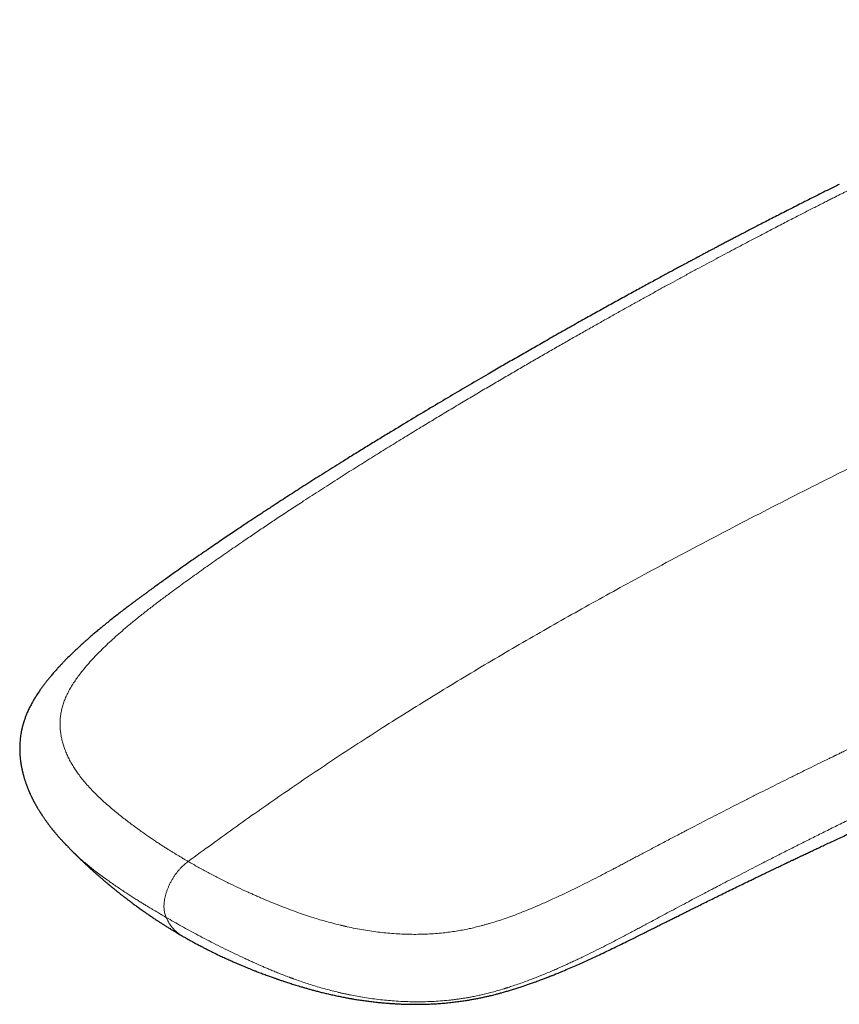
# Model space of a CAD drawing. Header units: millimetres. Extents: x 8 to 757, y 12 to 539.
# Tile 16 of 46: x 650 to 682, y 222 to 259. Entities that reach past the tile are written whole.
import ezdxf

# ---------------------------------------------------------------- set-up
doc = ezdxf.new("R2010")
doc.units = ezdxf.units.MM

msp = doc.modelspace()

# ---------------------------------------------------------------- linework, layer by layer
at = {"color": 7, "linetype": 'Continuous', "lineweight": 30}
msp.add_line((652.142, 227.56), (652.148, 227.553), dxfattribs=at)
at = {"color": 252, "linetype": 'Continuous', "lineweight": 0}
for points, knots in [([(732.71, 259.324), (732.274, 259.252), (731.404, 259.107), (730.095, 258.872), (728.785, 258.626), (727.474, 258.367), (726.171, 258.096), (724.874, 257.815), (723.584, 257.523), (722.294, 257.219), (720.994, 256.901), (719.684, 256.568), (718.364, 256.22), (717.043, 255.86), (715.722, 255.488), (714.399, 255.103), (713.076, 254.706), (711.751, 254.296), (710.425, 253.875), (709.098, 253.441), (707.77, 252.996), (706.441, 252.538), (705.111, 252.068), (703.78, 251.587), (702.403, 251.077), (700.98, 250.538), (699.512, 249.968), (698.042, 249.383), (696.57, 248.785), (695.143, 248.191), (693.76, 247.604), (692.421, 247.026), (691.081, 246.435), (689.74, 245.834), (688.405, 245.225), (687.077, 244.609), (685.756, 243.986), (684.433, 243.352), (683.1, 242.703), (681.757, 242.039), (680.403, 241.36), (679.048, 240.67), (677.691, 239.97), (676.333, 239.259), (674.973, 238.535), (673.711, 237.853), (672.546, 237.212), (671.479, 236.617), (670.412, 236.013), (669.345, 235.399), (668.284, 234.777), (667.23, 234.149), (666.184, 233.512), (665.137, 232.864), (664.129, 232.227), (663.16, 231.603), (662.228, 230.991), (661.298, 230.369), (660.369, 229.735), (659.44, 229.091), (658.513, 228.435), (657.587, 227.768), (656.97, 227.315), (656.662, 227.088)], [0, 0, 0, 0, 0.017941, 0.035846, 0.053717, 0.071553, 0.089358, 0.106815, 0.124244, 0.141646, 0.159023, 0.176729, 0.194412, 0.212073, 0.229712, 0.247332, 0.264934, 0.282519, 0.300089, 0.317644, 0.335187, 0.352718, 0.370238, 0.38775, 0.405254, 0.424501, 0.443741, 0.462977, 0.48221, 0.501442, 0.518887, 0.536333, 0.553782, 0.571233, 0.58869, 0.605839, 0.622995, 0.640159, 0.65733, 0.674862, 0.692405, 0.709961, 0.72753, 0.745111, 0.762702, 0.7803, 0.7941, 0.807902, 0.821703, 0.835502, 0.849299, 0.862845, 0.876387, 0.889923, 0.903453, 0.91553, 0.927601, 0.93967, 0.951735, 0.9638, 0.975865, 0.987931, 1, 1, 1, 1]), ([(656.662, 227.088), (656.657, 227.091), (656.641, 227.1), (656.613, 227.116), (656.573, 227.14), (656.521, 227.17), (656.458, 227.207), (656.384, 227.251), (656.298, 227.302), (656.206, 227.358), (656.107, 227.418), (656.003, 227.483), (655.89, 227.553), (655.769, 227.63), (655.642, 227.712), (655.507, 227.799), (655.367, 227.893), (655.219, 227.993), (655.064, 228.1), (654.902, 228.214), (654.733, 228.335), (654.558, 228.464), (654.377, 228.599), (654.193, 228.741), (654.006, 228.889), (653.817, 229.043), (653.625, 229.206), (653.442, 229.368), (653.268, 229.529), (653.104, 229.688), (652.942, 229.855), (652.782, 230.03), (652.627, 230.213), (652.488, 230.389), (652.367, 230.559), (652.262, 230.719), (652.164, 230.886), (652.073, 231.058), (651.992, 231.236), (651.923, 231.411), (651.867, 231.582), (651.823, 231.747), (651.789, 231.917), (651.765, 232.09), (651.753, 232.266), (651.752, 232.445), (651.765, 232.627), (651.792, 232.805), (651.831, 232.98), (651.882, 233.151), (651.947, 233.324), (652.026, 233.497), (652.117, 233.67), (652.218, 233.842), (652.329, 234.012), (652.449, 234.182), (652.591, 234.368), (652.757, 234.569), (652.948, 234.785), (653.151, 235.001), (653.365, 235.217), (653.589, 235.433), (653.823, 235.648), (654.064, 235.862), (654.335, 236.095), (654.638, 236.345), (654.974, 236.613), (655.32, 236.882), (655.675, 237.15), (656.092, 237.459), (656.57, 237.808), (657.112, 238.198), (657.667, 238.59), (658.235, 238.985), (658.69, 239.297), (659.027, 239.527), (659.244, 239.674), (659.463, 239.822), (659.683, 239.969), (659.9, 240.114), (660.206, 240.318), (660.598, 240.577), (661.137, 240.93), (661.724, 241.31), (662.359, 241.717), (662.985, 242.114), (663.601, 242.5), (664.207, 242.877), (664.795, 243.239), (665.365, 243.587), (665.917, 243.922), (666.46, 244.25), (666.994, 244.57), (667.516, 244.88), (668.025, 245.182), (668.523, 245.474), (669.012, 245.76), (669.494, 246.042), (669.972, 246.319), (670.443, 246.591), (670.905, 246.856), (671.358, 247.115), (671.802, 247.367), (672.237, 247.613), (672.662, 247.853), (673.079, 248.087), (673.487, 248.314), (673.885, 248.536), (674.275, 248.751), (674.655, 248.961), (675.026, 249.164), (675.4, 249.368), (675.776, 249.572), (676.153, 249.776), (676.52, 249.973), (676.875, 250.164), (677.221, 250.348), (677.557, 250.527), (677.883, 250.699), (678.199, 250.865), (678.503, 251.025), (678.796, 251.178), (679.072, 251.322), (679.333, 251.457), (679.579, 251.584), (679.814, 251.706), (680.04, 251.822), (680.256, 251.932), (680.462, 252.037), (680.658, 252.137), (680.844, 252.232), (681.02, 252.321), (681.185, 252.405), (681.34, 252.483), (681.484, 252.555), (681.619, 252.623), (681.744, 252.685), (681.858, 252.743), (681.963, 252.795), (682.058, 252.843), (682.144, 252.886), (682.221, 252.924), (682.289, 252.957), (682.331, 252.978), (682.35, 252.988)], [0, 0, 0, 0, 0.000398, 0.001073, 0.002024, 0.003253, 0.004759, 0.006542, 0.008602, 0.010939, 0.013269, 0.015822, 0.018597, 0.021595, 0.024815, 0.028194, 0.031786, 0.035593, 0.039612, 0.043922, 0.048452, 0.0532, 0.058164, 0.063343, 0.068638, 0.074142, 0.079858, 0.085791, 0.091, 0.096376, 0.101922, 0.107634, 0.113504, 0.119523, 0.124353, 0.12927, 0.134277, 0.139379, 0.144586, 0.149905, 0.154524, 0.159214, 0.163966, 0.168774, 0.173636, 0.178555, 0.183533, 0.188579, 0.193171, 0.197848, 0.202617, 0.207445, 0.212309, 0.217126, 0.221984, 0.226891, 0.231852, 0.238253, 0.244752, 0.251352, 0.258048, 0.264832, 0.271692, 0.278622, 0.285625, 0.29454, 0.303589, 0.312775, 0.322098, 0.331556, 0.34527, 0.359257, 0.373517, 0.388053, 0.402865, 0.408365, 0.413902, 0.419475, 0.425086, 0.430734, 0.436038, 0.448443, 0.460709, 0.47708, 0.493195, 0.509053, 0.524653, 0.539994, 0.555076, 0.569282, 0.583254, 0.596991, 0.610497, 0.62377, 0.636581, 0.64917, 0.661537, 0.673682, 0.685847, 0.697783, 0.709489, 0.720966, 0.732214, 0.743233, 0.754024, 0.764587, 0.774922, 0.785028, 0.794907, 0.804557, 0.81398, 0.823174, 0.833024, 0.842598, 0.851896, 0.860918, 0.869664, 0.878237, 0.886528, 0.894535, 0.90226, 0.909703, 0.916862, 0.923354, 0.929594, 0.935583, 0.941321, 0.946808, 0.952043, 0.957028, 0.961761, 0.966242, 0.970473, 0.974383, 0.978051, 0.981477, 0.98466, 0.987555, 0.990216, 0.992642, 0.994834, 0.99679, 0.998513, 1, 1, 1, 1]), ([(656.662, 227.088), (656.787, 227.017), (657.037, 226.874), (657.421, 226.666), (657.812, 226.462), (658.194, 226.271), (658.566, 226.092), (658.83, 225.97), (659, 225.893), (659.071, 225.861), (659.143, 225.829), (659.216, 225.797), (659.288, 225.765), (659.361, 225.733), (659.434, 225.701), (659.589, 225.634), (659.826, 225.534), (660.145, 225.405), (660.46, 225.284), (660.77, 225.169), (661.076, 225.062), (661.366, 224.966), (661.641, 224.88), (661.9, 224.804), (662.181, 224.726), (662.39, 224.673), (662.526, 224.641), (662.563, 224.632), (662.6, 224.623), (662.636, 224.615), (662.673, 224.607), (662.71, 224.598), (662.839, 224.57), (663.061, 224.524), (663.377, 224.467), (663.691, 224.418), (664.002, 224.377), (664.312, 224.345), (664.62, 224.321), (664.926, 224.305), (665.229, 224.298), (665.531, 224.299), (665.831, 224.309), (666.129, 224.327), (666.409, 224.352), (666.673, 224.383), (666.922, 224.42), (667.174, 224.464), (667.417, 224.514), (667.653, 224.567), (667.823, 224.61), (667.938, 224.641), (667.998, 224.657), (668.058, 224.674), (668.118, 224.691), (668.178, 224.708), (668.312, 224.747), (668.521, 224.812), (668.806, 224.908), (669.098, 225.012), (669.397, 225.125), (669.644, 225.224), (669.83, 225.3), (669.949, 225.35), (670.057, 225.396), (670.16, 225.441), (670.299, 225.502), (670.475, 225.581), (670.716, 225.691), (670.99, 225.819), (671.298, 225.966), (671.616, 226.122), (671.943, 226.285), (672.28, 226.457), (672.525, 226.583), (672.675, 226.661), (672.728, 226.689), (672.782, 226.717), (672.835, 226.745), (672.887, 226.772), (672.931, 226.795), (673.019, 226.841), (673.148, 226.909), (673.327, 227.004), (673.503, 227.097), (673.681, 227.191), (673.86, 227.286), (674.047, 227.385), (674.243, 227.488), (674.446, 227.595), (674.656, 227.706), (674.875, 227.822), (675.092, 227.936), (675.307, 228.048), (675.469, 228.133), (675.585, 228.194), (675.653, 228.229), (675.722, 228.265), (675.781, 228.296), (675.925, 228.371), (676.155, 228.491), (676.485, 228.662), (676.826, 228.837), (677.178, 229.018), (677.541, 229.204), (677.915, 229.394), (678.3, 229.589), (678.68, 229.781), (679.053, 229.968), (679.419, 230.151), (679.794, 230.337), (680.162, 230.518), (680.522, 230.695), (680.858, 230.86), (681.127, 230.991), (681.299, 231.075), (681.369, 231.109), (681.395, 231.122), (681.403, 231.126), (681.411, 231.13), (681.419, 231.134), (681.427, 231.138), (681.444, 231.145), (681.471, 231.159), (681.513, 231.179), (681.564, 231.204), (681.627, 231.235), (681.704, 231.272), (681.793, 231.315), (681.895, 231.364), (682.008, 231.419), (682.132, 231.479), (682.265, 231.543), (682.407, 231.611), (682.556, 231.682), (682.715, 231.759), (682.884, 231.839), (683.073, 231.93), (683.282, 232.029), (683.513, 232.138), (683.757, 232.254), (684.014, 232.375), (684.285, 232.502), (684.568, 232.635), (684.857, 232.77), (685.149, 232.906), (685.443, 233.042), (685.749, 233.184), (686.067, 233.33), (686.395, 233.48), (686.635, 233.59), (686.783, 233.657), (686.835, 233.681), (686.887, 233.705), (686.94, 233.729), (686.991, 233.752), (687.033, 233.772), (687.11, 233.807), (687.266, 233.877), (687.579, 234.019), (688.14, 234.273), (688.951, 234.635), (689.937, 235.072), (690.928, 235.507), (691.71, 235.846), (692.164, 236.041), (692.328, 236.111), (692.373, 236.131), (692.419, 236.15), (692.464, 236.17), (692.509, 236.189), (692.554, 236.208), (692.747, 236.291), (693.09, 236.437), (693.587, 236.648), (694.094, 236.862), (694.612, 237.079), (695.14, 237.299), (695.668, 237.517), (696.195, 237.734), (696.721, 237.949), (697.256, 238.166), (697.801, 238.386), (698.376, 238.616), (698.983, 238.858), (699.623, 239.11), (700.274, 239.365), (700.937, 239.622), (701.61, 239.881), (702.295, 240.141), (702.991, 240.404), (703.458, 240.579), (703.694, 240.667)], [0, 0, 0, 0, 0.00881, 0.017606, 0.026394, 0.035177, 0.042905, 0.050636, 0.052155, 0.053674, 0.055193, 0.056713, 0.058233, 0.059753, 0.061274, 0.062795, 0.069461, 0.075952, 0.082269, 0.088415, 0.094393, 0.100207, 0.105189, 0.110048, 0.114788, 0.120866, 0.121535, 0.122203, 0.122868, 0.12353, 0.12419, 0.124848, 0.125503, 0.131169, 0.136731, 0.142195, 0.147568, 0.15286, 0.158077, 0.163228, 0.168323, 0.173371, 0.17838, 0.183361, 0.188323, 0.192495, 0.196734, 0.201049, 0.205447, 0.209391, 0.213409, 0.214474, 0.215544, 0.21662, 0.217702, 0.218789, 0.219882, 0.224965, 0.230253, 0.235751, 0.241464, 0.247397, 0.250078, 0.252409, 0.254423, 0.256473, 0.25856, 0.262765, 0.267113, 0.273221, 0.279592, 0.286226, 0.293126, 0.300291, 0.307724, 0.308866, 0.310014, 0.311168, 0.312328, 0.313495, 0.31452, 0.315209, 0.319165, 0.322932, 0.32692, 0.330668, 0.334593, 0.338694, 0.342972, 0.347427, 0.352059, 0.356867, 0.361852, 0.366386, 0.371056, 0.372552, 0.374062, 0.375585, 0.377086, 0.378026, 0.385062, 0.392348, 0.399883, 0.407669, 0.415705, 0.42399, 0.432526, 0.441312, 0.44925, 0.457381, 0.465707, 0.474225, 0.481881, 0.489687, 0.49668, 0.499793, 0.50117, 0.501351, 0.501532, 0.501713, 0.501893, 0.502074, 0.502255, 0.502983, 0.503915, 0.505052, 0.506394, 0.508139, 0.510142, 0.512401, 0.514917, 0.51769, 0.520719, 0.52381, 0.52713, 0.530678, 0.534453, 0.538457, 0.543302, 0.548442, 0.553879, 0.559613, 0.565643, 0.571969, 0.578591, 0.584921, 0.5915, 0.598327, 0.605402, 0.612726, 0.620298, 0.621459, 0.622626, 0.623799, 0.624977, 0.62616, 0.627184, 0.627821, 0.631328, 0.637598, 0.648815, 0.668913, 0.691857, 0.714914, 0.735297, 0.744293, 0.745304, 0.746315, 0.747326, 0.748338, 0.749349, 0.750361, 0.751373, 0.762249, 0.773358, 0.784702, 0.796279, 0.808089, 0.820134, 0.831704, 0.843483, 0.855468, 0.867662, 0.880063, 0.894149, 0.908494, 0.923097, 0.93796, 0.953081, 0.968462, 0.984101, 1, 1, 1, 1]), ([(704.385, 238.4), (704.36, 238.39), (704.309, 238.371), (704.226, 238.34), (704.134, 238.305), (704.031, 238.266), (703.919, 238.224), (703.8, 238.179), (703.674, 238.131), (703.541, 238.08), (703.4, 238.026), (703.25, 237.969), (703.084, 237.905), (702.902, 237.835), (702.703, 237.759), (702.494, 237.677), (702.273, 237.592), (702.042, 237.502), (701.799, 237.407), (701.537, 237.305), (701.254, 237.194), (700.95, 237.074), (700.632, 236.948), (700.302, 236.817), (700.036, 236.711), (699.843, 236.633), (699.731, 236.589), (699.627, 236.547), (699.526, 236.506), (699.422, 236.465), (699.317, 236.422), (699.209, 236.379), (699.058, 236.318), (698.862, 236.238), (698.617, 236.139), (698.358, 236.033), (698.083, 235.921), (697.792, 235.802), (697.491, 235.678), (697.18, 235.549), (696.852, 235.414), (696.507, 235.27), (696.145, 235.119), (695.771, 234.962), (695.386, 234.799), (694.989, 234.631), (694.598, 234.465), (694.214, 234.3), (693.836, 234.139), (693.557, 234.018), (693.382, 233.943), (693.322, 233.916), (693.272, 233.895), (693.229, 233.876), (693.187, 233.858), (693.145, 233.84), (693.039, 233.794), (692.591, 233.599), (691.805, 233.255), (690.799, 232.81), (689.853, 232.387), (688.966, 231.987), (688.36, 231.71), (688.032, 231.56), (687.98, 231.536), (687.928, 231.513), (687.876, 231.489), (687.824, 231.465), (687.766, 231.438), (687.596, 231.36), (687.332, 231.238), (686.983, 231.077), (686.636, 230.916), (686.279, 230.749), (685.912, 230.578), (685.561, 230.413), (685.224, 230.254), (684.902, 230.101), (684.592, 229.954), (684.292, 229.811), (684.005, 229.673), (683.728, 229.54), (683.461, 229.412), (683.202, 229.287), (682.954, 229.166), (682.742, 229.063), (682.565, 228.977), (682.425, 228.909), (682.332, 228.863), (682.281, 228.839), (682.268, 228.832), (682.254, 228.826), (682.241, 228.819), (682.228, 228.812), (682.214, 228.806), (682.038, 228.72), (681.703, 228.555), (681.212, 228.313), (680.731, 228.073), (680.26, 227.838), (679.8, 227.606), (679.349, 227.379), (678.91, 227.155), (678.497, 226.944), (678.112, 226.746), (677.752, 226.56), (677.4, 226.377), (677.14, 226.241), (676.969, 226.152), (676.885, 226.108), (676.801, 226.064), (676.717, 226.02), (676.63, 225.974), (676.533, 225.923), (676.362, 225.833), (676.123, 225.708), (675.811, 225.543), (675.493, 225.374), (675.169, 225.202), (674.855, 225.035), (674.552, 224.873), (674.291, 224.733), (674.07, 224.615), (673.887, 224.518), (673.703, 224.42), (673.514, 224.319), (673.318, 224.216), (673.082, 224.092), (672.804, 223.948), (672.479, 223.782), (672.142, 223.613), (671.857, 223.474), (671.629, 223.365), (671.463, 223.287), (671.293, 223.208), (671.121, 223.129), (670.945, 223.05), (670.765, 222.97), (670.533, 222.87), (670.249, 222.751), (669.911, 222.616), (669.608, 222.502), (669.342, 222.406), (669.123, 222.332), (668.971, 222.282), (668.886, 222.255), (668.859, 222.247), (668.833, 222.238), (668.806, 222.23), (668.78, 222.222), (668.687, 222.194), (668.531, 222.147), (668.313, 222.087), (668.104, 222.033), (667.903, 221.985), (667.71, 221.943), (667.536, 221.908), (667.378, 221.879), (667.232, 221.854), (667.085, 221.831), (666.938, 221.81), (666.789, 221.792), (666.585, 221.769), (666.321, 221.745), (665.997, 221.726), (665.665, 221.715), (665.325, 221.714), (664.98, 221.723), (664.647, 221.74), (664.329, 221.765), (664.025, 221.796), (663.718, 221.834), (663.421, 221.878), (663.135, 221.927), (662.934, 221.966), (662.806, 221.992), (662.752, 222.003), (662.697, 222.015), (662.643, 222.027), (662.588, 222.039), (662.534, 222.051), (662.479, 222.064), (662.361, 222.091), (662.178, 222.136), (661.928, 222.202), (661.67, 222.275), (661.416, 222.352), (661.166, 222.432), (660.932, 222.512), (660.769, 222.569), (660.68, 222.602), (660.655, 222.611), (660.63, 222.62), (660.605, 222.629), (660.58, 222.639), (660.554, 222.648), (660.468, 222.68), (660.327, 222.734), (660.134, 222.81), (659.955, 222.882), (659.789, 222.951), (659.637, 223.015), (659.498, 223.075), (659.376, 223.129), (659.271, 223.176), (659.18, 223.216), (659.099, 223.253), (659.026, 223.286), (658.961, 223.316), (658.906, 223.341), (658.869, 223.358), (658.849, 223.368), (658.842, 223.371), (658.839, 223.373), (658.837, 223.373), (658.837, 223.373), (658.836, 223.374), (658.836, 223.374), (658.836, 223.374), (658.707, 223.433), (658.453, 223.553), (658.082, 223.734), (657.721, 223.914), (657.373, 224.093), (657.038, 224.269), (656.716, 224.442), (656.407, 224.612), (656.109, 224.779), (655.917, 224.889), (655.822, 224.944)], [0, 0, 0, 0, 0.001599, 0.003413, 0.005442, 0.007686, 0.010146, 0.012821, 0.015539, 0.018449, 0.021551, 0.024843, 0.028326, 0.032444, 0.036801, 0.041396, 0.046229, 0.0513, 0.05661, 0.062157, 0.068533, 0.075197, 0.082148, 0.089385, 0.096909, 0.09961, 0.10204, 0.104218, 0.106438, 0.108702, 0.11101, 0.113361, 0.115755, 0.120911, 0.126258, 0.131794, 0.137935, 0.144294, 0.15087, 0.157662, 0.164672, 0.172345, 0.180262, 0.188424, 0.196832, 0.205486, 0.214387, 0.222423, 0.23065, 0.239068, 0.240676, 0.242105, 0.243029, 0.243953, 0.244877, 0.2458, 0.246723, 0.251794, 0.275072, 0.29816, 0.317598, 0.336905, 0.356087, 0.357218, 0.358348, 0.359477, 0.360607, 0.361736, 0.362867, 0.364419, 0.372819, 0.380124, 0.387243, 0.395478, 0.40345, 0.411158, 0.418414, 0.42542, 0.432176, 0.438682, 0.44494, 0.450951, 0.456715, 0.462377, 0.46778, 0.472926, 0.47618, 0.479323, 0.481996, 0.48229, 0.482584, 0.482876, 0.483167, 0.483458, 0.483747, 0.484035, 0.494904, 0.505549, 0.515971, 0.526168, 0.536134, 0.545868, 0.555367, 0.564627, 0.572578, 0.580341, 0.587917, 0.595307, 0.597135, 0.598952, 0.600757, 0.602551, 0.604333, 0.606384, 0.608809, 0.615356, 0.621729, 0.628884, 0.635806, 0.642497, 0.648956, 0.655184, 0.659137, 0.662993, 0.66678, 0.670791, 0.674889, 0.679075, 0.685519, 0.692165, 0.699015, 0.706074, 0.709312, 0.712593, 0.715919, 0.71929, 0.722706, 0.726167, 0.729669, 0.736008, 0.74232, 0.748594, 0.75271, 0.756804, 0.760388, 0.760856, 0.761323, 0.761791, 0.762258, 0.762724, 0.763191, 0.767149, 0.770929, 0.774534, 0.777965, 0.781227, 0.784337, 0.786769, 0.789206, 0.791649, 0.794098, 0.796554, 0.799017, 0.804231, 0.809557, 0.814996, 0.820551, 0.826222, 0.832012, 0.836966, 0.842002, 0.847119, 0.852316, 0.856953, 0.861647, 0.862576, 0.863508, 0.864441, 0.865378, 0.866316, 0.867257, 0.868201, 0.869147, 0.873366, 0.877754, 0.882312, 0.887045, 0.891356, 0.895807, 0.89984, 0.9003, 0.900761, 0.901224, 0.901687, 0.902153, 0.902619, 0.903087, 0.906937, 0.910559, 0.913951, 0.91711, 0.920036, 0.922727, 0.92518, 0.927132, 0.9289, 0.930484, 0.931884, 0.933231, 0.934346, 0.935134, 0.935423, 0.935539, 0.935588, 0.935609, 0.935618, 0.935623, 0.935624, 0.935625, 0.935626, 0.943315, 0.950894, 0.958357, 0.965698, 0.972915, 0.979878, 0.986715, 0.993423, 1, 1, 1, 1]), ([(652.148, 227.553), (652.152, 227.55), (652.201, 227.498), (652.304, 227.398), (652.456, 227.255), (652.615, 227.115), (652.773, 226.982), (652.93, 226.855), (653.099, 226.723), (653.28, 226.586), (653.473, 226.445), (653.661, 226.31), (653.844, 226.182), (654.022, 226.061), (654.194, 225.946), (654.358, 225.838), (654.516, 225.736), (654.666, 225.641), (654.808, 225.552), (654.942, 225.469), (655.067, 225.391), (655.184, 225.321), (655.292, 225.256), (655.39, 225.197), (655.478, 225.144), (655.557, 225.098), (655.626, 225.057), (655.685, 225.023), (655.734, 224.995), (655.773, 224.972), (655.801, 224.956), (655.816, 224.947), (655.822, 224.944)], [0, 0, 0, 0, 0.003678, 0.054041, 0.107485, 0.159003, 0.208709, 0.256697, 0.303048, 0.359894, 0.414286, 0.466255, 0.515809, 0.562952, 0.607688, 0.65002, 0.689731, 0.727068, 0.762032, 0.794618, 0.824826, 0.852653, 0.878099, 0.901164, 0.921847, 0.94015, 0.956073, 0.969615, 0.980779, 0.989564, 0.995971, 1, 1, 1, 1]), ([(656.662, 227.088), (656.64, 227.071), (656.594, 227.038), (656.525, 226.983), (656.455, 226.921), (656.383, 226.85), (656.31, 226.77), (656.238, 226.681), (656.167, 226.586), (656.099, 226.484), (656.035, 226.378), (655.976, 226.27), (655.923, 226.161), (655.878, 226.052), (655.839, 225.945), (655.806, 225.838), (655.779, 225.734), (655.758, 225.632), (655.743, 225.533), (655.735, 225.437), (655.733, 225.345), (655.738, 225.258), (655.75, 225.174), (655.768, 225.094), (655.792, 225.018), (655.812, 224.969), (655.822, 224.944)], [0, 0, 0, 0, 0.035118, 0.071103, 0.108585, 0.147906, 0.189133, 0.232078, 0.276351, 0.321427, 0.366741, 0.411782, 0.456183, 0.499801, 0.542759, 0.585241, 0.627315, 0.668975, 0.710201, 0.751008, 0.791494, 0.831862, 0.872434, 0.913638, 0.955977, 1, 1, 1, 1]), ([(655.822, 224.944), (655.842, 224.899), (655.883, 224.808), (655.956, 224.686), (656.037, 224.574), (656.127, 224.472), (656.225, 224.381), (656.326, 224.302), (656.399, 224.259), (656.434, 224.238)], [0, 0, 0, 0, 0.1440393, 0.2879824, 0.4320242, 0.5762893, 0.7208396, 0.8656811, 1, 1, 1, 1])]:
    msp.add_open_spline(points, degree=3, knots=knots, dxfattribs=at)
at = {"color": 7, "linetype": 'Continuous', "lineweight": 30}
for points, knots in [([(681.602, 253.018), (681.575, 253.005), (681.446, 252.941), (681.218, 252.828), (680.92, 252.679), (680.632, 252.534), (680.352, 252.393), (680.081, 252.256), (679.811, 252.119), (679.542, 251.983), (679.275, 251.846), (679.02, 251.715), (678.775, 251.59), (678.548, 251.472), (678.338, 251.364), (678.144, 251.263), (677.959, 251.167), (677.783, 251.075), (677.616, 250.988), (677.459, 250.906), (677.305, 250.825), (677.157, 250.748), (677.015, 250.673), (676.884, 250.604), (676.764, 250.541), (676.658, 250.484), (676.565, 250.435), (676.484, 250.392), (676.413, 250.354), (676.35, 250.321), (676.297, 250.293), (676.253, 250.269), (676.217, 250.25), (676.187, 250.234), (676.159, 250.22), (676.131, 250.204), (676.1, 250.188), (676.06, 250.167), (676.009, 250.14), (675.946, 250.106), (675.874, 250.068), (675.796, 250.026), (675.712, 249.981), (675.607, 249.924), (675.478, 249.856), (675.325, 249.773), (675.16, 249.684), (674.98, 249.587), (674.788, 249.483), (674.585, 249.373), (674.372, 249.258), (674.149, 249.136), (673.917, 249.009), (673.674, 248.876), (673.423, 248.739), (673.168, 248.598), (672.832, 248.412), (672.417, 248.182), (671.9, 247.894), (671.363, 247.593), (670.809, 247.279), (670.262, 246.969), (669.724, 246.661), (669.193, 246.357), (668.67, 246.055), (668.083, 245.714), (667.425, 245.33), (666.69, 244.897), (665.944, 244.455), (665.187, 244.002), (664.537, 243.609), (663.995, 243.279), (663.565, 243.015), (663.131, 242.748), (662.728, 242.498), (662.361, 242.269), (662.032, 242.063), (661.713, 241.862), (661.4, 241.664), (661.095, 241.47), (660.798, 241.28), (660.51, 241.094), (660.23, 240.914), (659.99, 240.758), (659.787, 240.625), (659.619, 240.515), (659.454, 240.407), (659.294, 240.302), (659.135, 240.196), (658.961, 240.081), (658.769, 239.953), (658.555, 239.811), (658.331, 239.661), (658.097, 239.503), (657.854, 239.338), (657.602, 239.167), (657.341, 238.988), (657.07, 238.802), (656.818, 238.627), (656.586, 238.465), (656.38, 238.32), (656.178, 238.178), (655.981, 238.038), (655.793, 237.904), (655.612, 237.774), (655.454, 237.66), (655.317, 237.561), (655.2, 237.476), (655.09, 237.396), (654.986, 237.319), (654.888, 237.248), (654.797, 237.181), (654.721, 237.124), (654.66, 237.079), (654.615, 237.045), (654.58, 237.02), (654.554, 237), (654.53, 236.982), (654.501, 236.961), (654.463, 236.932), (654.414, 236.895), (654.353, 236.849), (654.284, 236.797), (654.207, 236.738), (654.127, 236.677), (654.016, 236.591), (653.874, 236.481), (653.704, 236.347), (653.535, 236.212), (653.369, 236.077), (653.216, 235.95), (653.078, 235.833), (652.956, 235.729), (652.861, 235.646), (652.789, 235.583), (652.742, 235.541), (652.7, 235.504), (652.665, 235.472), (652.638, 235.449), (652.618, 235.43), (652.599, 235.413), (652.577, 235.393), (652.55, 235.368), (652.518, 235.339), (652.479, 235.303), (652.431, 235.259), (652.376, 235.208), (652.316, 235.151), (652.222, 235.061), (652.095, 234.937), (651.977, 234.818), (651.897, 234.737), (651.857, 234.695), (651.821, 234.657), (651.789, 234.624), (651.763, 234.596), (651.738, 234.569), (651.709, 234.538), (651.671, 234.497), (651.626, 234.447), (651.574, 234.39), (651.52, 234.328), (651.465, 234.265), (651.414, 234.205), (651.368, 234.15), (651.326, 234.099), (651.287, 234.051), (651.252, 234.007), (651.222, 233.97), (651.195, 233.935), (651.166, 233.897), (651.133, 233.854), (651.097, 233.805), (651.059, 233.753), (651.021, 233.7), (650.98, 233.641), (650.935, 233.576), (650.888, 233.506), (650.843, 233.435), (650.799, 233.366), (650.76, 233.301), (650.725, 233.24), (650.691, 233.182), (650.658, 233.12), (650.622, 233.053), (650.586, 232.982), (650.549, 232.906), (650.515, 232.831), (650.483, 232.759), (650.457, 232.695), (650.433, 232.635), (650.41, 232.574), (650.39, 232.518), (650.374, 232.468), (650.362, 232.43), (650.351, 232.396), (650.341, 232.361), (650.329, 232.321), (650.318, 232.279), (650.307, 232.236), (650.297, 232.196), (650.288, 232.156), (650.278, 232.111), (650.268, 232.061), (650.256, 231.995), (650.242, 231.91), (650.229, 231.81), (650.219, 231.71), (650.212, 231.615), (650.208, 231.519), (650.206, 231.427), (650.207, 231.349), (650.209, 231.282), (650.212, 231.224), (650.215, 231.163), (650.22, 231.105), (650.224, 231.057), (650.229, 231.017), (650.233, 230.98), (650.238, 230.935), (650.245, 230.887), (650.252, 230.842), (650.258, 230.802), (650.264, 230.766), (650.271, 230.728), (650.279, 230.687), (650.287, 230.647), (650.295, 230.613), (650.301, 230.585), (650.307, 230.558), (650.314, 230.527), (650.323, 230.492), (650.332, 230.456), (650.34, 230.424), (650.349, 230.389), (650.361, 230.346), (650.376, 230.293), (650.392, 230.242), (650.408, 230.192), (650.423, 230.145), (650.439, 230.099), (650.455, 230.055), (650.471, 230.01), (650.487, 229.967), (650.503, 229.926), (650.519, 229.885), (650.536, 229.844), (650.553, 229.804), (650.567, 229.771), (650.578, 229.744), (650.588, 229.721), (650.6, 229.694), (650.615, 229.661), (650.632, 229.624), (650.65, 229.587), (650.666, 229.554), (650.681, 229.522), (650.698, 229.489), (650.716, 229.453), (650.732, 229.42), (650.747, 229.393), (650.76, 229.369), (650.773, 229.343), (650.789, 229.314), (650.807, 229.281), (650.827, 229.246), (650.847, 229.209), (650.867, 229.175), (650.886, 229.142), (650.905, 229.11), (650.926, 229.076), (650.949, 229.038), (650.971, 229.003), (650.988, 228.976), (651.001, 228.956), (651.012, 228.939), (651.024, 228.919), (651.04, 228.895), (651.062, 228.862), (651.087, 228.824), (651.114, 228.785), (651.14, 228.746), (651.168, 228.706), (651.199, 228.663), (651.23, 228.62), (651.258, 228.582), (651.282, 228.55), (651.304, 228.521), (651.326, 228.491), (651.352, 228.457), (651.378, 228.424), (651.401, 228.395), (651.422, 228.368), (651.444, 228.34), (651.467, 228.311), (651.49, 228.283), (651.511, 228.258), (651.532, 228.232), (651.559, 228.199), (651.591, 228.161), (651.626, 228.12), (651.658, 228.083), (651.692, 228.044), (651.731, 227.999), (651.775, 227.95), (651.811, 227.91), (651.84, 227.878), (651.863, 227.853), (651.889, 227.825), (651.916, 227.796), (651.941, 227.77), (651.961, 227.748), (651.98, 227.728), (652, 227.707), (652.023, 227.683), (652.048, 227.657), (652.072, 227.631), (652.098, 227.604), (652.122, 227.58), (652.138, 227.564), (652.142, 227.56)], [0, 0, 0, 0, 0.0021598, 0.0104954, 0.0185846, 0.0264275, 0.034024, 0.0413743, 0.0484783, 0.0560084, 0.0632406, 0.0701749, 0.0768115, 0.0831503, 0.0886544, 0.0939125, 0.0989245, 0.1036905, 0.1082103, 0.1124842, 0.116512, 0.1206584, 0.1245071, 0.128058, 0.1313113, 0.1342668, 0.1366953, 0.1388778, 0.1408142, 0.1425045, 0.1439488, 0.1451471, 0.1460992, 0.1468696, 0.1475825, 0.1483496, 0.1491754, 0.1501135, 0.1515902, 0.1533024, 0.15525, 0.1574116, 0.1596821, 0.1620475, 0.1659564, 0.1700997, 0.1744775, 0.1794281, 0.1846478, 0.1901367, 0.1958947, 0.2019218, 0.2082181, 0.2147836, 0.2216182, 0.2285713, 0.2354821, 0.248934, 0.2622227, 0.2774276, 0.2924135, 0.307181, 0.3217305, 0.3360622, 0.3501766, 0.3640793, 0.3836155, 0.4034399, 0.4235539, 0.443959, 0.4646586, 0.4761703, 0.4877731, 0.4994678, 0.5112417, 0.5203358, 0.5291963, 0.5378226, 0.5462141, 0.5544904, 0.5625238, 0.570314, 0.5778607, 0.5851639, 0.589814, 0.5943599, 0.5988016, 0.6031391, 0.607383, 0.6117432, 0.6172368, 0.6230159, 0.6290808, 0.6354319, 0.6420694, 0.6488671, 0.6559409, 0.6632907, 0.6709163, 0.6765194, 0.6822417, 0.6877906, 0.6930722, 0.6983198, 0.703276, 0.7079409, 0.7113141, 0.7145165, 0.7175479, 0.720408, 0.7230963, 0.7256127, 0.7279179, 0.7293771, 0.7306342, 0.7316889, 0.7322184, 0.7328385, 0.7336394, 0.7346212, 0.7360265, 0.7376896, 0.7396112, 0.7417867, 0.7440413, 0.7462921, 0.7511036, 0.7559, 0.7606815, 0.7654485, 0.7701279, 0.7739279, 0.7775154, 0.7808884, 0.7824037, 0.7838652, 0.7851482, 0.7861998, 0.7870191, 0.7875256, 0.7880522, 0.7887247, 0.7895434, 0.7905087, 0.7916211, 0.7931217, 0.7948287, 0.7967206, 0.7986527, 0.8036352, 0.8087138, 0.8100604, 0.8114115, 0.8126432, 0.8136863, 0.8145399, 0.8152032, 0.8162083, 0.8174763, 0.819009, 0.8208085, 0.8227416, 0.8246642, 0.8265762, 0.8281172, 0.8296512, 0.8311262, 0.8324151, 0.8335106, 0.8344552, 0.835492, 0.836784, 0.8382336, 0.8397417, 0.841258, 0.8427828, 0.8447544, 0.8467713, 0.8487761, 0.8506859, 0.8524817, 0.8540987, 0.8556079, 0.8572525, 0.8590546, 0.8609535, 0.8629183, 0.8650315, 0.8668294, 0.8684928, 0.8699529, 0.8714138, 0.8730677, 0.8741854, 0.8751134, 0.8758858, 0.8767372, 0.8777125, 0.8788078, 0.8798539, 0.8808417, 0.8817267, 0.8828033, 0.884102, 0.8853755, 0.88755, 0.8902836, 0.892522, 0.8947237, 0.8970777, 0.899345, 0.9013674, 0.9026355, 0.9040781, 0.9055488, 0.9069495, 0.9082202, 0.908971, 0.9098244, 0.9108883, 0.9121417, 0.913266, 0.9141542, 0.914942, 0.9158534, 0.9168881, 0.9179083, 0.918729, 0.9193513, 0.9198986, 0.9206563, 0.9215964, 0.9224755, 0.9232363, 0.9238791, 0.925064, 0.9263826, 0.9276792, 0.9288088, 0.9300824, 0.9310999, 0.9321944, 0.9333621, 0.9344503, 0.9353726, 0.9363496, 0.9375085, 0.9385138, 0.9393616, 0.940005, 0.9404972, 0.9411462, 0.9420011, 0.9430081, 0.9439786, 0.9448205, 0.9455643, 0.9464089, 0.9473876, 0.9482902, 0.9489494, 0.9495163, 0.9501798, 0.9509451, 0.9517901, 0.9527471, 0.953713, 0.9546514, 0.9554907, 0.9562748, 0.957184, 0.9582364, 0.959317, 0.9599625, 0.9604628, 0.9608655, 0.9613872, 0.9620544, 0.9628643, 0.9641039, 0.9651468, 0.9660746, 0.9672176, 0.9684478, 0.9696442, 0.9707611, 0.9716847, 0.9723308, 0.9731776, 0.9742345, 0.9751882, 0.975996, 0.976685, 0.9774679, 0.9783444, 0.9791903, 0.9798649, 0.9805711, 0.9814294, 0.9826645, 0.9839125, 0.9849486, 0.9858785, 0.9873646, 0.9888478, 0.9902141, 0.9908508, 0.9915822, 0.9924103, 0.9933124, 0.9940998, 0.9947302, 0.9952244, 0.9958114, 0.9965541, 0.9973294, 0.9980414, 0.9987511, 0.9996478, 1, 1, 1, 1]), ([(656.433, 224.237), (656.451, 224.227), (656.487, 224.206), (656.536, 224.178), (656.576, 224.155), (656.605, 224.139), (656.629, 224.126), (656.66, 224.108), (656.704, 224.084), (656.764, 224.051), (656.83, 224.014), (656.897, 223.978), (656.966, 223.941), (657.034, 223.904), (657.104, 223.867), (657.171, 223.832), (657.233, 223.8), (657.284, 223.774), (657.327, 223.752), (657.364, 223.733), (657.401, 223.714), (657.445, 223.692), (657.498, 223.666), (657.556, 223.637), (657.677, 223.577), (657.808, 223.514), (657.949, 223.448), (658.039, 223.406), (658.128, 223.365), (658.216, 223.325), (658.3, 223.288), (658.377, 223.253), (658.447, 223.223), (658.507, 223.197), (658.558, 223.175), (658.601, 223.156), (658.644, 223.138), (658.694, 223.117), (658.755, 223.091), (658.827, 223.061), (658.911, 223.026), (659.008, 222.987), (659.118, 222.942), (659.241, 222.894), (659.357, 222.849), (659.465, 222.808), (659.558, 222.773), (659.647, 222.739), (659.729, 222.71), (659.805, 222.682), (659.875, 222.656), (659.938, 222.634), (659.99, 222.616), (660.031, 222.602), (660.061, 222.591), (660.087, 222.582), (660.12, 222.571), (660.164, 222.555), (660.22, 222.536), (660.282, 222.515), (660.38, 222.483), (660.516, 222.438), (660.697, 222.38), (660.858, 222.331), (660.995, 222.29), (661.107, 222.257), (661.229, 222.222), (661.361, 222.185), (661.504, 222.147), (661.655, 222.107), (661.814, 222.067), (661.981, 222.027), (662.157, 221.987), (662.344, 221.946), (662.505, 221.913), (662.63, 221.888), (662.713, 221.872), (662.783, 221.859), (662.84, 221.849), (662.889, 221.841), (662.932, 221.833), (662.977, 221.825), (663.038, 221.815), (663.116, 221.802), (663.211, 221.787), (663.339, 221.768), (663.501, 221.746), (663.699, 221.721), (663.88, 221.7), (664.044, 221.684), (664.19, 221.67), (664.345, 221.658), (664.51, 221.647), (664.686, 221.637), (664.87, 221.629), (665.06, 221.623), (665.256, 221.62), (665.462, 221.619), (665.678, 221.623), (665.896, 221.629), (666.115, 221.64), (666.334, 221.654), (666.555, 221.673), (666.771, 221.695), (666.978, 221.72), (667.175, 221.747), (667.358, 221.775), (667.527, 221.804), (667.683, 221.833), (667.831, 221.862), (667.971, 221.892), (668.102, 221.921), (668.221, 221.949), (668.324, 221.974), (668.411, 221.996), (668.484, 222.015), (668.545, 222.031), (668.603, 222.046), (668.666, 222.063), (668.741, 222.084), (668.845, 222.114), (668.974, 222.151), (669.129, 222.198), (669.291, 222.249), (669.446, 222.3), (669.595, 222.35), (669.736, 222.399), (669.863, 222.444), (669.973, 222.483), (670.064, 222.517), (670.152, 222.55), (670.234, 222.581), (670.304, 222.607), (670.363, 222.63), (670.411, 222.649), (670.447, 222.663), (670.474, 222.673), (670.497, 222.682), (670.525, 222.694), (670.564, 222.709), (670.616, 222.73), (670.679, 222.755), (670.752, 222.785), (670.835, 222.819), (670.925, 222.856), (671.071, 222.916), (671.27, 223.001), (671.589, 223.139), (671.971, 223.31), (672.456, 223.535), (672.979, 223.785), (673.389, 223.986), (673.649, 224.115), (673.76, 224.17), (673.868, 224.224), (673.971, 224.275), (674.064, 224.322), (674.147, 224.363), (674.22, 224.4), (674.281, 224.43), (674.331, 224.455), (674.372, 224.476), (674.411, 224.495), (674.453, 224.516), (674.503, 224.541), (674.563, 224.571), (674.633, 224.607), (674.718, 224.649), (674.817, 224.699), (674.933, 224.757), (675.058, 224.819), (675.195, 224.888), (675.345, 224.962), (675.507, 225.043), (675.676, 225.127), (675.85, 225.214), (676.03, 225.303), (676.227, 225.401), (676.441, 225.507), (676.674, 225.622), (676.914, 225.74), (677.161, 225.862), (677.416, 225.987), (677.679, 226.115), (677.949, 226.246), (678.181, 226.359), (678.371, 226.451), (678.515, 226.521), (678.651, 226.586), (678.779, 226.648), (678.897, 226.704), (679.008, 226.758), (679.112, 226.808), (679.209, 226.854), (679.295, 226.895), (679.37, 226.931), (679.433, 226.961), (679.486, 226.986), (679.523, 227.004), (679.547, 227.015), (679.561, 227.022), (679.572, 227.027), (679.583, 227.033), (679.598, 227.04), (679.619, 227.05), (679.649, 227.064), (679.686, 227.082), (679.729, 227.102), (679.774, 227.124), (679.855, 227.162), (679.971, 227.217), (680.12, 227.288), (680.267, 227.357), (680.419, 227.429), (680.579, 227.504), (680.75, 227.585), (680.934, 227.671), (681.129, 227.763), (681.335, 227.859), (681.552, 227.96), (681.779, 228.065), (682.012, 228.173), (682.251, 228.284), (682.493, 228.395), (682.738, 228.508), (682.977, 228.617), (683.203, 228.721), (683.417, 228.818), (683.618, 228.909), (683.806, 228.994), (683.981, 229.073), (684.132, 229.142), (684.262, 229.2), (684.372, 229.25), (684.474, 229.296), (684.569, 229.338), (684.644, 229.372), (684.701, 229.397), (684.74, 229.415), (684.774, 229.43), (684.802, 229.443), (684.826, 229.453), (684.854, 229.466), (684.89, 229.482), (684.939, 229.504), (685, 229.531), (685.084, 229.569), (685.189, 229.615), (685.31, 229.669), (685.433, 229.723), (685.555, 229.778), (685.69, 229.837), (685.835, 229.902), (685.993, 229.971), (686.15, 230.04), (686.309, 230.11), (686.468, 230.18), (686.63, 230.251), (686.807, 230.328), (686.999, 230.412), (687.208, 230.503), (687.428, 230.598), (687.66, 230.698), (687.901, 230.802), (688.154, 230.91), (688.417, 231.023), (688.644, 231.119), (688.827, 231.197), (688.961, 231.254), (689.087, 231.308), (689.205, 231.358), (689.315, 231.404), (689.417, 231.447), (689.509, 231.486), (689.59, 231.52), (689.662, 231.55), (689.727, 231.578), (689.785, 231.602), (689.834, 231.622), (689.871, 231.638), (689.897, 231.649), (689.918, 231.658), (689.943, 231.668), (689.974, 231.681), (690.012, 231.697), (690.06, 231.717), (690.119, 231.742), (690.19, 231.771), (690.271, 231.805), (690.384, 231.852), (690.525, 231.911), (690.688, 231.978), (690.845, 232.043), (690.997, 232.106), (691.143, 232.166), (691.284, 232.224), (691.418, 232.279), (691.548, 232.333), (691.677, 232.386), (691.81, 232.44), (691.949, 232.496), (692.096, 232.556), (692.21, 232.603), (692.289, 232.634), (692.325, 232.649), (692.353, 232.661), (692.376, 232.67), (692.4, 232.679), (692.431, 232.692), (692.473, 232.709), (692.525, 232.73), (692.585, 232.754), (692.653, 232.782), (692.771, 232.829), (692.931, 232.894), (693.126, 232.972), (693.308, 233.045), (693.469, 233.109), (693.615, 233.167), (693.754, 233.223), (693.901, 233.281), (694.056, 233.342), (694.193, 233.396), (694.31, 233.442), (694.4, 233.478), (694.483, 233.511), (694.557, 233.54), (694.619, 233.564), (694.67, 233.584), (694.708, 233.599), (694.739, 233.611), (694.77, 233.623), (694.807, 233.638), (694.853, 233.656), (694.906, 233.676), (694.968, 233.701), (695.047, 233.732), (695.143, 233.769), (695.251, 233.811), (695.361, 233.854), (695.488, 233.903), (695.633, 233.959), (695.795, 234.022), (695.96, 234.085), (696.125, 234.149), (696.288, 234.211), (696.444, 234.27), (696.588, 234.326), (696.721, 234.376), (696.843, 234.423), (696.937, 234.458), (697.007, 234.485), (697.055, 234.503), (697.101, 234.52), (697.145, 234.537), (697.193, 234.555), (697.247, 234.576), (697.312, 234.6), (697.394, 234.631), (697.49, 234.667), (697.597, 234.707), (697.705, 234.748), (697.811, 234.787), (697.916, 234.827), (698.064, 234.882), (698.254, 234.953), (698.443, 235.023), (698.586, 235.076), (698.682, 235.111), (698.773, 235.145), (698.855, 235.175), (698.93, 235.203), (698.995, 235.227), (699.052, 235.248), (699.095, 235.264), (699.127, 235.275), (699.15, 235.284), (699.169, 235.291), (699.185, 235.296), (699.2, 235.302), (699.22, 235.309), (699.247, 235.319), (699.284, 235.333), (699.33, 235.35), (699.38, 235.368), (699.431, 235.387), (699.505, 235.413), (699.601, 235.448), (699.721, 235.492), (699.844, 235.537), (699.96, 235.579), (700.07, 235.618), (700.174, 235.656), (700.284, 235.696), (700.401, 235.738), (700.523, 235.782), (700.651, 235.828), (700.784, 235.875), (700.905, 235.918), (701.007, 235.955), (701.086, 235.983), (701.155, 236.007), (701.214, 236.028), (701.261, 236.045), (701.296, 236.057), (701.324, 236.068), (701.354, 236.078), (701.391, 236.091), (701.45, 236.112), (701.532, 236.141), (701.634, 236.177), (701.738, 236.214), (701.843, 236.25), (701.947, 236.287), (702.05, 236.323), (702.137, 236.354), (702.205, 236.377), (702.251, 236.393), (702.284, 236.405), (702.308, 236.413), (702.327, 236.42), (702.351, 236.428), (702.381, 236.439), (702.423, 236.453), (702.477, 236.472), (702.545, 236.496), (702.625, 236.523), (702.684, 236.544), (702.717, 236.555), (702.719, 236.556)], [0, 0, 0, 0, 0.001203, 0.002362, 0.003236, 0.003847, 0.004287, 0.004792, 0.005886, 0.007224, 0.008693, 0.010231, 0.011662, 0.013149, 0.01469, 0.016205, 0.017522, 0.018636, 0.019548, 0.020269, 0.021008, 0.021951, 0.023098, 0.024391, 0.025695, 0.030872, 0.032742, 0.034622, 0.036513, 0.038391, 0.040117, 0.041756, 0.043199, 0.044446, 0.045497, 0.046353, 0.047116, 0.04818, 0.049432, 0.050913, 0.052652, 0.054649, 0.056902, 0.059409, 0.06217, 0.064034, 0.065971, 0.067779, 0.069415, 0.07088, 0.072362, 0.073617, 0.074646, 0.075449, 0.076027, 0.076466, 0.077011, 0.077959, 0.079117, 0.080352, 0.081636, 0.084893, 0.08843, 0.092243, 0.094252, 0.096374, 0.098692, 0.101206, 0.103915, 0.106818, 0.109731, 0.112814, 0.116066, 0.119487, 0.123071, 0.1248, 0.126292, 0.127548, 0.128569, 0.129355, 0.130124, 0.130912, 0.131746, 0.133351, 0.135058, 0.136819, 0.140096, 0.143543, 0.147162, 0.149553, 0.152031, 0.154675, 0.157497, 0.160494, 0.163669, 0.166825, 0.170139, 0.173611, 0.177243, 0.181036, 0.184625, 0.188351, 0.192155, 0.195834, 0.199371, 0.202767, 0.206024, 0.208886, 0.21163, 0.214257, 0.216765, 0.219153, 0.221371, 0.22322, 0.224821, 0.226174, 0.227276, 0.2282, 0.229389, 0.23084, 0.232392, 0.235239, 0.238184, 0.24125, 0.244559, 0.247201, 0.249991, 0.252929, 0.254729, 0.256581, 0.258427, 0.260066, 0.261509, 0.262719, 0.263695, 0.264438, 0.264946, 0.265328, 0.265836, 0.266682, 0.26775, 0.269042, 0.270557, 0.272296, 0.274205, 0.27613, 0.281444, 0.286784, 0.296384, 0.306071, 0.318526, 0.33113, 0.333624, 0.336124, 0.338625, 0.340972, 0.343087, 0.34497, 0.346622, 0.348043, 0.349119, 0.350009, 0.35085, 0.351783, 0.352809, 0.354285, 0.355874, 0.35757, 0.360011, 0.362645, 0.365472, 0.368492, 0.371971, 0.375666, 0.379503, 0.383462, 0.387545, 0.391751, 0.396867, 0.402154, 0.407613, 0.413244, 0.419047, 0.425023, 0.431172, 0.437494, 0.440874, 0.444194, 0.447303, 0.4502, 0.452886, 0.45536, 0.457816, 0.460021, 0.461973, 0.463673, 0.465121, 0.466317, 0.46726, 0.467647, 0.467966, 0.46822, 0.46841, 0.468709, 0.469217, 0.469887, 0.470743, 0.471762, 0.472802, 0.473838, 0.477309, 0.480729, 0.4841, 0.487562, 0.491245, 0.495149, 0.499386, 0.503856, 0.508559, 0.513494, 0.518662, 0.524063, 0.529368, 0.534882, 0.540539, 0.545963, 0.551096, 0.555937, 0.560487, 0.564745, 0.568711, 0.572386, 0.575069, 0.577572, 0.579894, 0.582037, 0.583998, 0.585034, 0.585938, 0.586708, 0.587346, 0.587851, 0.588371, 0.589227, 0.590347, 0.591731, 0.593379, 0.596108, 0.598896, 0.601689, 0.604487, 0.60729, 0.610873, 0.614465, 0.618066, 0.621674, 0.625292, 0.628961, 0.632822, 0.637357, 0.64214, 0.647171, 0.652451, 0.657978, 0.663752, 0.669775, 0.676045, 0.679269, 0.682347, 0.685238, 0.687943, 0.690462, 0.692794, 0.69494, 0.696744, 0.698391, 0.699882, 0.701216, 0.702363, 0.703258, 0.70374, 0.704157, 0.704714, 0.705428, 0.706299, 0.707326, 0.708738, 0.710368, 0.712215, 0.714279, 0.718159, 0.721893, 0.725476, 0.728909, 0.732258, 0.73545, 0.738487, 0.741368, 0.74421, 0.747237, 0.750453, 0.753896, 0.757533, 0.758598, 0.759464, 0.760129, 0.760594, 0.761004, 0.761781, 0.762757, 0.763933, 0.765309, 0.766885, 0.768658, 0.77344, 0.777926, 0.782116, 0.786011, 0.789019, 0.792205, 0.795582, 0.799149, 0.802906, 0.805053, 0.807214, 0.809148, 0.810818, 0.812284, 0.813461, 0.814349, 0.814919, 0.815593, 0.816454, 0.817503, 0.818739, 0.820162, 0.821773, 0.824235, 0.826749, 0.829286, 0.831847, 0.835546, 0.839294, 0.843089, 0.846933, 0.850766, 0.854362, 0.857698, 0.860774, 0.863591, 0.866148, 0.867315, 0.868426, 0.869482, 0.870482, 0.871512, 0.872772, 0.874271, 0.876007, 0.878422, 0.880949, 0.883442, 0.885901, 0.888327, 0.890718, 0.896221, 0.901536, 0.903848, 0.906119, 0.90824, 0.91016, 0.911877, 0.913393, 0.914708, 0.915821, 0.916427, 0.916951, 0.917392, 0.917751, 0.918047, 0.918476, 0.919086, 0.919968, 0.921066, 0.922248, 0.923441, 0.924645, 0.927372, 0.930154, 0.932991, 0.935939, 0.938229, 0.940657, 0.943223, 0.945927, 0.948768, 0.951747, 0.954863, 0.958079, 0.960152, 0.961991, 0.963598, 0.964972, 0.966114, 0.966848, 0.967442, 0.968102, 0.968945, 0.969972, 0.972272, 0.974673, 0.977098, 0.979547, 0.981985, 0.984397, 0.986785, 0.988065, 0.989133, 0.989989, 0.9904, 0.990792, 0.991337, 0.992049, 0.992927, 0.994258, 0.995849, 0.997701, 0.999812, 1, 1, 1, 1]), ([(652.148, 227.553), (652.151, 227.55), (652.161, 227.54), (652.178, 227.523), (652.202, 227.499), (652.227, 227.473), (652.25, 227.45), (652.27, 227.43), (652.289, 227.411), (652.312, 227.389), (652.336, 227.364), (652.359, 227.342), (652.379, 227.322), (652.399, 227.303), (652.42, 227.282), (652.445, 227.258), (652.473, 227.231), (652.504, 227.201), (652.534, 227.172), (652.561, 227.146), (652.585, 227.124), (652.609, 227.101), (652.636, 227.075), (652.663, 227.05), (652.685, 227.029), (652.703, 227.012), (652.721, 226.996), (652.74, 226.978), (652.763, 226.957), (652.788, 226.934), (652.816, 226.908), (652.844, 226.883), (652.869, 226.86), (652.89, 226.841), (652.911, 226.822), (652.937, 226.798), (652.967, 226.771), (652.997, 226.744), (653.025, 226.719), (653.074, 226.676), (653.143, 226.614), (653.23, 226.538), (653.313, 226.466), (653.401, 226.39), (653.493, 226.312), (653.581, 226.239), (653.652, 226.18), (653.716, 226.127), (653.777, 226.077), (653.837, 226.029), (653.898, 225.979), (653.955, 225.933), (654.016, 225.885), (654.072, 225.841), (654.13, 225.795), (654.185, 225.752), (654.236, 225.712), (654.284, 225.676), (654.329, 225.642), (654.374, 225.608), (654.422, 225.571), (654.483, 225.526), (654.55, 225.475), (654.62, 225.424), (654.686, 225.375), (654.754, 225.326), (654.824, 225.275), (654.911, 225.214), (655.011, 225.143), (655.129, 225.061), (655.231, 224.991), (655.316, 224.934), (655.38, 224.891), (655.438, 224.853), (655.492, 224.818), (655.54, 224.786), (655.589, 224.754), (655.637, 224.723), (655.687, 224.691), (655.738, 224.659), (655.791, 224.625), (655.848, 224.589), (655.906, 224.553), (655.962, 224.518), (656.013, 224.487), (656.059, 224.459), (656.103, 224.432), (656.15, 224.404), (656.201, 224.373), (656.258, 224.34), (656.325, 224.3), (656.384, 224.266), (656.423, 224.243), (656.434, 224.237)], [0, 0, 0, 0, 0.0024533, 0.0071249, 0.0133792, 0.0206524, 0.026765, 0.0311588, 0.0356073, 0.0415042, 0.0484238, 0.0542455, 0.0586809, 0.0637406, 0.069121, 0.0749554, 0.0825903, 0.0901065, 0.0985588, 0.1054376, 0.1104065, 0.1161133, 0.123583, 0.1308737, 0.1362025, 0.1400363, 0.1443009, 0.1492052, 0.1547529, 0.1609762, 0.1678827, 0.1754148, 0.1818957, 0.1865515, 0.1910057, 0.1974701, 0.2055035, 0.2133032, 0.2200816, 0.2258961, 0.249308, 0.2710255, 0.2899066, 0.3105302, 0.3354023, 0.3567689, 0.373913, 0.3867193, 0.4030087, 0.4177474, 0.4294145, 0.4467715, 0.4585614, 0.4727035, 0.486439, 0.4994571, 0.5115153, 0.5226368, 0.5328531, 0.5426224, 0.5538287, 0.5666767, 0.5845915, 0.6004069, 0.6148593, 0.6303676, 0.6467021, 0.6631978, 0.6892405, 0.7150175, 0.7426656, 0.7578407, 0.7719563, 0.7849904, 0.7967495, 0.8071856, 0.8171385, 0.8287056, 0.8389963, 0.8501075, 0.8618487, 0.87422, 0.8872218, 0.8996638, 0.9102314, 0.9201894, 0.9292589, 0.9392353, 0.9501208, 0.9621525, 0.975507, 0.9929446, 1, 1, 1, 1])]:
    msp.add_open_spline(points, degree=3, knots=knots, dxfattribs=at)

doc.saveas('drawing.dxf')
